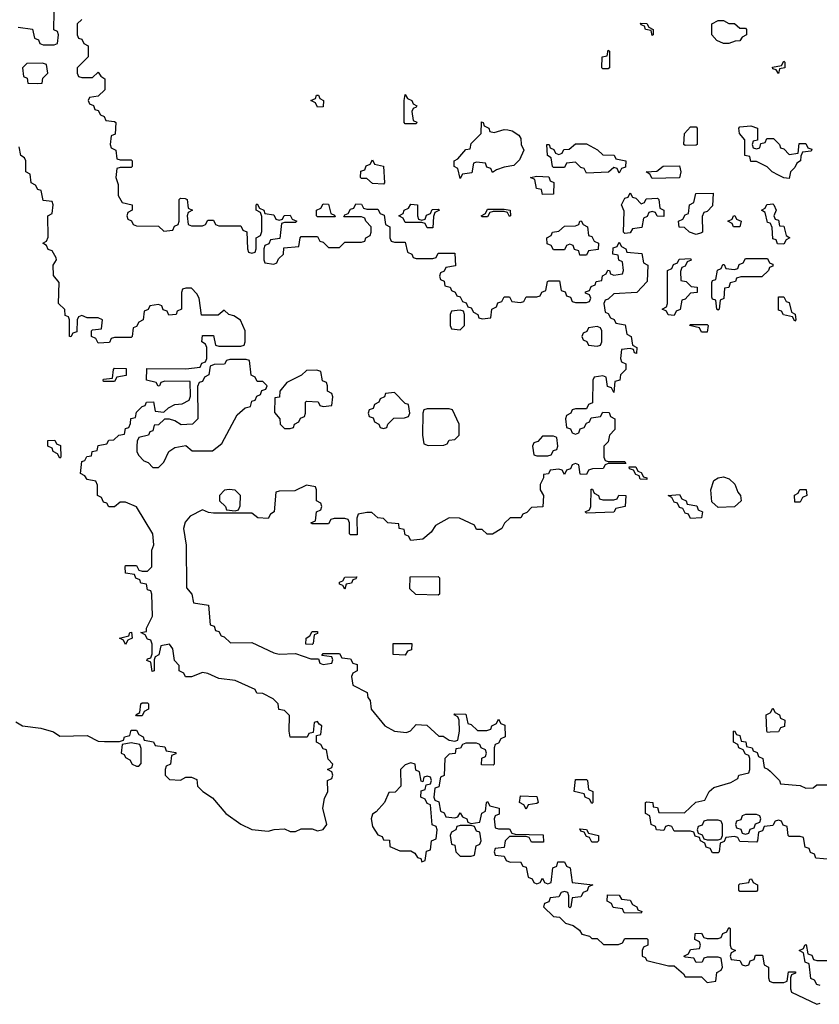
# Model space of a CAD drawing. Header units: inches. Extents: x 2602844 to 2692189, y 936934 to 1026383.
# Tile 7 of 58: x 2627264 to 2630179, y 964434 to 968025. Entities that reach past the tile are written whole.
import ezdxf

# ---------------------------------------------------------------- set-up
doc = ezdxf.new("R2010")
doc.units = ezdxf.units.IN
doc.header["$MEASUREMENT"] = 0
doc.layers.add('C6926', color=7, linetype='Continuous')
doc.layers.add('C6936', color=7, linetype='Continuous')

msp = doc.modelspace()

# ---------------------------------------------------------------- linework, layer by layer
at = {"layer": 'C6926', "color": 6}
for points in [[(2627258, 967998), (2627311.1, 967991.1), (2627318, 967958), (2627332, 967952), (2627338, 967938), (2627350, 967934), (2627390, 967934), (2627402, 967938), (2627406, 967970), (2627402, 967982), (2627388, 967988), (2627390, 968054)], [(2627490, 968026), (2627474, 968010), (2627474, 967970), (2627478, 967958), (2627490, 967954), (2627498, 967938), (2627514, 967930), (2627514, 967890), (2627474, 967850), (2627474, 967830), (2627478, 967818), (2627490, 967814), (2627530, 967814), (2627550, 967834), (2627559.6, 967819.6), (2627574, 967810), (2627574, 967770), (2627550, 967746), (2627518, 967742), (2627514, 967730), (2627518, 967718), (2627532.7, 967712.7), (2627538, 967698), (2627550, 967694), (2627558, 967678), (2627572, 967672), (2627578, 967658), (2627610, 967654), (2627614, 967650), (2627612, 967608), (2627598, 967602), (2627594, 967570), (2627598, 967558), (2627614, 967550), (2627618, 967518), (2627630, 967514), (2627670, 967514), (2627674, 967510), (2627674, 967490), (2627670, 967486), (2627630, 967486), (2627618, 967482), (2627614, 967450), (2627623.6, 967423.6), (2627623.6, 967383.6), (2627638, 967358), (2627674, 967350), (2627674, 967330), (2627658, 967322), (2627654, 967310), (2627658, 967298), (2627672, 967292), (2627678, 967278), (2627690, 967274), (2627770, 967272), (2627790, 967254), (2627822, 967258), (2627828, 967272), (2627842, 967278), (2627846, 967290), (2627846, 967370), (2627850, 967374), (2627867.3, 967372.7), (2627874, 967370), (2627878, 967338), (2627894, 967330), (2627878, 967322), (2627874, 967310), (2627878, 967278), (2627890, 967274), (2627930, 967274), (2627942, 967278), (2627950, 967294), (2627970, 967294), (2627978, 967278), (2627990, 967274), (2628070, 967274), (2628078, 967258), (2628091.6, 967251.6), (2628094, 967190), (2628098, 967178), (2628110, 967174), (2628122, 967178), (2628126, 967190), (2628126, 967230), (2628142, 967238), (2628147.3, 967252.7), (2628147.3, 967307.3), (2628142, 967322), (2628126, 967330), (2628126, 967350), (2628130, 967354), (2628138, 967338), (2628154, 967330), (2628158, 967318), (2628190, 967314), (2628198, 967298), (2628210, 967294), (2628222, 967298), (2628228.4, 967311.6), (2628250, 967312), (2628258, 967298), (2628274, 967290), (2628270, 967286), (2628230, 967286), (2628218, 967282), (2628212.7, 967227.3), (2628178, 967222), (2628172.7, 967207.3), (2628158, 967202), (2628154, 967190), (2628154, 967150), (2628158, 967138), (2628190, 967134), (2628202, 967138), (2628207.3, 967152.7), (2628226, 967170), (2628227.3, 967192.7), (2628282, 967198), (2628286, 967230), (2628290, 967234), (2628350, 967234), (2628358, 967218), (2628370, 967214), (2628390, 967194), (2628430, 967194), (2628450, 967214), (2628510, 967214), (2628522, 967218), (2628526, 967230), (2628542, 967238), (2628546, 967250), (2628546, 967270), (2628526, 967290), (2628522, 967302), (2628510, 967306), (2628446, 967306), (2628450, 967314), (2628462, 967318), (2628470, 967334), (2628482, 967338), (2628490, 967354), (2628510, 967352), (2628518, 967338), (2628530, 967334), (2628570, 967334), (2628578, 967318), (2628592.7, 967312.7), (2628598, 967278), (2628614, 967270), (2628614, 967230), (2628618, 967218), (2628630, 967214), (2628670, 967214), (2628678, 967178), (2628694, 967170), (2628698, 967158), (2628710, 967154), (2628770, 967154), (2628782, 967158), (2628790, 967174), (2628850, 967174), (2628852.7, 967127.3), (2628818, 967122), (2628812, 967108), (2628798, 967102), (2628794, 967090), (2628798, 967078), (2628811.6, 967071.6), (2628814, 967054), (2628834, 967050), (2628838, 967038), (2628852, 967032), (2628858, 967018), (2628870, 967014), (2628878, 966998), (2628892, 966992), (2628898, 966978), (2628910, 966974), (2628918, 966958), (2628934, 966950), (2628938, 966938), (2628950, 966934), (2628982, 966938), (2628986, 966970), (2629002, 966978), (2629007.3, 966992.7), (2629022, 966998), (2629030, 967014), (2629050, 967014), (2629058, 966998), (2629090, 966994), (2629102, 966998), (2629110, 967014), (2629150, 967014), (2629162, 967018), (2629168, 967032), (2629182, 967038), (2629188, 967070), (2629192.7, 967072.7), (2629232.7, 967072.7), (2629238, 967038), (2629252.7, 967032.7), (2629258, 967018), (2629272.7, 967012.7), (2629278, 966998), (2629290, 966994), (2629330, 966994), (2629342, 966998), (2629346, 967010), (2629342, 967022), (2629327.3, 967027.3), (2629327.3, 967032.7), (2629342, 967038), (2629348, 967052), (2629362, 967058), (2629366, 967070), (2629386, 967074), (2629388.4, 967091.6), (2629402, 967098), (2629408, 967112), (2629414, 967110), (2629418, 967098), (2629430, 967094), (2629462, 967098), (2629466, 967110), (2629462, 967142), (2629448.4, 967148.4), (2629446, 967166), (2629426, 967170), (2629427.3, 967192.7), (2629442, 967198), (2629450, 967214), (2629458, 967198), (2629474, 967190), (2629478, 967178), (2629532.7, 967172.7), (2629538, 967138), (2629554, 967130), (2629551.3, 967070), (2629514, 967030), (2629430, 967026), (2629410, 967006), (2629398, 967002), (2629394, 966990), (2629398, 966958), (2629410, 966954), (2629418, 966938), (2629432, 966932), (2629438, 966918), (2629472, 966912), (2629478, 966878), (2629494, 966870), (2629498, 966838), (2629514, 966830), (2629512.7, 966807.3), (2629506, 966810), (2629502, 966822), (2629490, 966826), (2629458, 966822), (2629454, 966790), (2629458, 966778), (2629474, 966770), (2629474, 966750), (2629454, 966730), (2629452, 966710), (2629434, 966706), (2629430, 966666), (2629422, 966682), (2629407.3, 966687.3), (2629402, 966722), (2629390, 966726), (2629358, 966722), (2629354, 966710), (2629352, 966628), (2629338, 966622), (2629330, 966606), (2629290, 966606), (2629278, 966602), (2629274, 966590), (2629258, 966582), (2629254, 966570), (2629258, 966538), (2629272.7, 966532.7), (2629278, 966518), (2629290, 966514), (2629302, 966518), (2629307.3, 966532.7), (2629322, 966538), (2629330, 966554), (2629342, 966558), (2629347.3, 966572.7), (2629382, 966578), (2629390, 966594), (2629412.7, 966592.7), (2629418, 966578), (2629434, 966570), (2629434, 966530), (2629414, 966510), (2629410, 966486), (2629394, 966470), (2629394, 966430), (2629398, 966418), (2629410, 966414), (2629470, 966414), (2629474, 966406), (2629410, 966406), (2629398, 966402), (2629391.6, 966388.4), (2629352.7, 966387.3), (2629338, 966382), (2629330, 966366), (2629307.3, 966367.3), (2629302, 966402), (2629290, 966406), (2629278, 966402), (2629272.7, 966387.3), (2629258, 966382), (2629250, 966366), (2629242, 966382), (2629230, 966386), (2629198, 966382), (2629191.6, 966368.4), (2629174, 966366), (2629174, 966354), (2629162, 966330), (2629162, 966310), (2629174, 966290), (2629171.3, 966248.7), (2629130, 966246), (2629112.7, 966227.3), (2629098, 966222), (2629091.3, 966208.7), (2629052, 966208), (2629031.3, 966188.7), (2629022, 966170), (2628988.4, 966148.4), (2628968.4, 966148.4), (2628950, 966166), (2628930, 966166), (2628922, 966182), (2628867.3, 966207.3), (2628830, 966208), (2628779.6, 966180.4), (2628763.6, 966156.4), (2628734, 966130), (2628690, 966126), (2628682, 966142), (2628670, 966146), (2628666, 966166), (2628648, 966170), (2628646, 966186), (2628606, 966190), (2628590, 966206), (2628570, 966208), (2628547.3, 966227.3), (2628530, 966228), (2628498, 966222), (2628492.7, 966207.3), (2628494, 966146), (2628470, 966146), (2628466, 966150), (2628466, 966190), (2628462, 966202), (2628450, 966206), (2628410, 966206), (2628398, 966202), (2628390, 966186), (2628330, 966186), (2628326, 966190), (2628342, 966198), (2628346, 966230), (2628362, 966238), (2628366, 966250), (2628362, 966262), (2628346, 966270), (2628346, 966310), (2628342, 966322), (2628310, 966328), (2628267.3, 966307.3), (2628210, 966306), (2628198, 966302), (2628192, 966230), (2628178, 966222), (2628170, 966206), (2628132, 966208), (2628110, 966226), (2627970, 966226), (2627952, 966228), (2627930, 966238), (2627885.4, 966214.6), (2627867.1, 966192.9), (2627860.7, 966170), (2627871.1, 966108.9), (2627872.7, 965952.7), (2627892, 965930), (2627898, 965898), (2627952, 965890), (2627958, 965818), (2627972.7, 965812.7), (2627978, 965798), (2627990, 965794), (2627998, 965778), (2628010, 965774), (2628032, 965752), (2628110, 965754), (2628190, 965716), (2628210, 965711.3), (2628270, 965714), (2628326, 965694), (2628354, 965694), (2628358, 965678), (2628370, 965674), (2628402, 965678), (2628406, 965690), (2628402, 965702), (2628366, 965706), (2628370, 965714), (2628430, 965714), (2628438, 965698), (2628470, 965694), (2628478, 965678), (2628494, 965674), (2628494, 965650), (2628478, 965642), (2628474, 965630), (2628478, 965598), (2628531.1, 965571.1), (2628532.7, 965552.7), (2628542, 965542), (2628546, 965510), (2628594.8, 965450), (2628630, 965430.7), (2628674.6, 965425.4), (2628688.4, 965431.6), (2628710, 965454), (2628748.4, 965451.6), (2628792, 965412), (2628808, 965412), (2628830, 965398), (2628850, 965394), (2628862, 965398), (2628868, 965430), (2628866, 965470), (2628862, 965482), (2628848, 965490), (2628850, 965494), (2628890, 965492), (2628898, 965458), (2628910, 965454), (2628932.7, 965432.7), (2628967.3, 965432.7), (2628982, 965438), (2628986, 965450), (2629002, 965458), (2629010, 965474), (2629018, 965458), (2629032.7, 965452.7), (2629034, 965410), (2629018, 965402), (2629010, 965386), (2628998, 965382), (2628994, 965370), (2628994, 965310), (2628990, 965306), (2628947.3, 965307.3), (2628948.4, 965331.6), (2628962, 965338), (2628966, 965350), (2628962, 965362), (2628946, 965370), (2628942, 965382), (2628930, 965386), (2628890, 965386), (2628878, 965382), (2628871.6, 965368.4), (2628854, 965366), (2628851.1, 965348.9), (2628830, 965346), (2628814, 965330), (2628811.6, 965268.4), (2628798, 965262), (2628792.7, 965227.3), (2628778, 965222), (2628774, 965190), (2628778, 965178), (2628792.7, 965172.7), (2628798, 965138), (2628812, 965132), (2628818, 965118), (2628850, 965114), (2628862, 965118), (2628870, 965132), (2628878, 965118), (2628894, 965110), (2628898, 965098), (2628910, 965094), (2628942, 965098), (2628948.4, 965131.6), (2628962, 965138), (2628966, 965170), (2628970, 965174), (2628978, 965158), (2629012, 965150), (2629012, 965128), (2628998, 965122), (2628994, 965110), (2628998, 965078), (2629010, 965074), (2629050, 965074), (2629058, 965058), (2629070, 965054), (2629172.7, 965052.7), (2629174, 965026), (2629130, 965026), (2629122, 965042), (2629110, 965046), (2629050, 965046), (2629034, 965030), (2629030, 965006), (2628998, 965002), (2628994, 964990), (2628998, 964978), (2629030, 964974), (2629038, 964958), (2629052.7, 964952.7), (2629090, 964954), (2629098, 964938), (2629110, 964934), (2629118, 964898), (2629132, 964892), (2629138, 964878), (2629150, 964874), (2629162, 964878), (2629170, 964894), (2629178, 964878), (2629190, 964874), (2629202, 964878), (2629208.4, 964931.6), (2629222, 964938), (2629226, 964954), (2629250, 964954), (2629258, 964938), (2629271.6, 964931.6), (2629278, 964878), (2629354, 964870), (2629338, 964862), (2629332.7, 964847.3), (2629318, 964842), (2629310, 964826), (2629278, 964822), (2629274, 964790), (2629270, 964786), (2629266, 964790), (2629266, 964830), (2629262, 964842), (2629250, 964846), (2629238, 964842), (2629230, 964826), (2629198, 964822), (2629192.7, 964807.3), (2629178, 964802), (2629174, 964790), (2629210, 964754), (2629232, 964752), (2629254, 964730), (2629282, 964722), (2629304.7, 964704.7), (2629314, 964690), (2629342, 964682), (2629350, 964674), (2629370, 964674), (2629392.7, 964652.7), (2629447.3, 964652.7), (2629462, 964658), (2629470, 964674), (2629550, 964674), (2629554, 964670), (2629554, 964650), (2629538, 964642), (2629534, 964630), (2629534, 964610), (2629544.7, 964604.7), (2629550, 964594), (2629630, 964574), (2629650, 964574), (2629684.7, 964544.7), (2629690, 964534), (2629750, 964534), (2629770, 964514), (2629802, 964518), (2629806, 964550), (2629822, 964558), (2629826, 964570), (2629822, 964602), (2629810, 964606), (2629770, 964606), (2629758, 964602), (2629752.7, 964587.3), (2629730, 964586), (2629722, 964602), (2629690, 964606), (2629686, 964610), (2629702, 964618), (2629710, 964634), (2629742, 964638), (2629746, 964650), (2629742, 964662), (2629726, 964670), (2629727.3, 964692.7), (2629750, 964694), (2629758, 964678), (2629770, 964674), (2629810, 964674), (2629822, 964678), (2629827.3, 964692.7), (2629842, 964698), (2629850, 964714), (2629854, 964710), (2629854, 964650), (2629858, 964638), (2629874, 964630), (2629858, 964622), (2629854, 964610), (2629858, 964598), (2629890, 964594), (2629898, 964578), (2629910, 964574), (2629922, 964578), (2629927.3, 964592.7), (2629942, 964598), (2629947.3, 964612.7), (2629972.7, 964612.7), (2629978, 964578), (2629994, 964570), (2629994, 964530), (2629998, 964518), (2630000, 964517.3)], [(2630000, 967478), (2629989, 967489), (2629950, 967508), (2629930, 967508.7), (2629926, 967526), (2629908, 967530), (2629907.3, 967587.3), (2629888, 967610), (2629886, 967630), (2629890, 967634), (2629930, 967638), (2629954, 967630), (2629954, 967586), (2629938, 967582), (2629934, 967570), (2629938, 967558), (2629950, 967554), (2629962, 967558), (2629966, 967574), (2629982, 967578), (2629988, 967592), (2630000, 967592)], [(2627250, 965464.7), (2627274, 965450), (2627341.4, 965441.4), (2627387.5, 965427.5), (2627410, 965412), (2627510, 965414), (2627550, 965394), (2627572.7, 965392.7), (2627627.3, 965392.7), (2627642, 965398), (2627646, 965410), (2627666, 965414), (2627670, 965434), (2627690, 965434), (2627698, 965418), (2627714, 965410), (2627718, 965398), (2627751.6, 965391.6), (2627758, 965378), (2627792.7, 965372.7), (2627798, 965358), (2627832.7, 965352.7), (2627832.7, 965347.3), (2627818, 965342), (2627814, 965310), (2627798, 965302), (2627794, 965290), (2627794, 965270), (2627810, 965254), (2627850, 965252), (2627870, 965262), (2627890, 965262), (2627910, 965254), (2627912, 965230), (2627932, 965210), (2627967.5, 965187.5), (2628016, 965130), (2628070, 965090.8), (2628110, 965072), (2628170, 965066), (2628192, 965072), (2628230, 965074), (2628250, 965064.7), (2628270, 965064.7), (2628290, 965074), (2628330, 965074), (2628350, 965067.3), (2628370, 965071.3), (2628384, 965090), (2628368.7, 965150), (2628375.3, 965184.7), (2628388, 965210), (2628386, 965250), (2628402, 965258), (2628406, 965270), (2628402, 965282), (2628386, 965290), (2628402, 965298), (2628406, 965310), (2628388.4, 965328.4), (2628382, 965362), (2628370, 965366), (2628362, 965382), (2628346, 965390), (2628346, 965414), (2628362, 965418), (2628366, 965450), (2628355.3, 965455.3), (2628350, 965466), (2628338, 965462), (2628334, 965426), (2628318, 965422), (2628312, 965408), (2628250, 965408), (2628246, 965430), (2628247.3, 965487.3), (2628230, 965506), (2628208.9, 965508.9), (2628206, 965530), (2628188.4, 965548.4), (2628150, 965568), (2628128.4, 965568.4), (2628122, 965582), (2628050, 965615.1), (2627990, 965622), (2627950, 965641.2), (2627930, 965644), (2627890, 965628.7), (2627868.4, 965628.4), (2627862, 965642), (2627846, 965650), (2627846, 965670), (2627828.4, 965688.4), (2627822, 965730), (2627810, 965748), (2627778, 965742), (2627771.6, 965708.4), (2627758, 965702), (2627754, 965690), (2627754, 965650), (2627747.3, 965647.3), (2627742, 965682), (2627728, 965688), (2627730, 965694), (2627742, 965698), (2627747.3, 965712.7), (2627747.3, 965747.3), (2627742, 965762), (2627730, 965766), (2627722, 965782), (2627706, 965790), (2627726, 965794), (2627726, 965806), (2627748, 965850), (2627746, 965930), (2627742, 965942), (2627730, 965946), (2627726, 965966), (2627706, 965970), (2627702, 965982), (2627688, 965988), (2627682, 966002), (2627650, 966006), (2627648, 966030), (2627650, 966034), (2627690, 966034), (2627698, 966018), (2627710, 966014), (2627730, 966014), (2627746, 966030), (2627746, 966090), (2627752.7, 966110), (2627749.3, 966150), (2627690, 966248), (2627650, 966266), (2627630, 966266), (2627610, 966248), (2627588.4, 966248.4), (2627582, 966262), (2627570, 966266), (2627562, 966282), (2627548, 966290), (2627547.3, 966327.3), (2627542, 966342), (2627510, 966348), (2627502, 966362), (2627486, 966370), (2627490, 966414), (2627502, 966418), (2627508.4, 966431.6), (2627526, 966434), (2627528, 966450), (2627546, 966454), (2627550, 966472), (2627582, 966478), (2627588.4, 966491.6), (2627607.3, 966492.7), (2627626, 966510), (2627646, 966514), (2627650, 966534), (2627662, 966538), (2627668, 966552), (2627669.1, 966570.9), (2627686, 966574), (2627690, 966594), (2627710, 966614), (2627722, 966618), (2627726, 966630), (2627751.3, 966631.3), (2627758, 966598), (2627790, 966594), (2627806, 966610), (2627830, 966622), (2627856.4, 966623.6), (2627882, 966638), (2627887.3, 966652.7), (2627886, 966706), (2627792.7, 966707.3), (2627778, 966702), (2627774, 966690), (2627768.4, 966688.4), (2627762, 966702), (2627726, 966710), (2627727.3, 966752.7), (2627870, 966752), (2627922, 966758), (2627928, 966772), (2627942, 966778), (2627946, 966790), (2627946, 966830), (2627942, 966842), (2627928, 966850), (2627930, 966874), (2627970, 966874), (2627978, 966838), (2627990, 966834), (2628070, 966834), (2628082, 966838), (2628086, 966850), (2628086, 966890), (2628068.9, 966928.9), (2628044.7, 966944.7), (2628026, 966950), (2628010, 966966), (2627987.3, 966947.3), (2627927.3, 966947.3), (2627918, 967010), (2627910, 967026), (2627890, 967046), (2627870, 967046), (2627858, 967042), (2627854, 967030), (2627854, 966970), (2627838, 966962), (2627834, 966950), (2627807.3, 966947.3), (2627802, 966962), (2627787.3, 966967.3), (2627782, 966982), (2627770, 966986), (2627738, 966982), (2627732, 966968), (2627718, 966962), (2627714, 966930), (2627698, 966922), (2627690, 966906), (2627678, 966902), (2627674, 966870), (2627670, 966866), (2627610, 966866), (2627598, 966862), (2627591.6, 966848.4), (2627550, 966846), (2627542, 966862), (2627526, 966870), (2627526, 966890), (2627530, 966894), (2627562, 966898), (2627566, 966930), (2627550, 966938), (2627510, 966938), (2627490, 966946), (2627478, 966942), (2627474, 966930), (2627472.7, 966887.3), (2627458, 966882), (2627450, 966868), (2627446, 966870), (2627446, 966930), (2627442, 966942), (2627430, 966946), (2627428, 966968), (2627406, 966990), (2627407.3, 967067.3), (2627387.3, 967092.7), (2627386, 967130), (2627398, 967150), (2627396.4, 967156.4), (2627382, 967182), (2627367.3, 967187.3), (2627362, 967202), (2627348, 967210), (2627362, 967218), (2627367.3, 967232.7), (2627366, 967310), (2627382, 967318), (2627386, 967350), (2627382, 967362), (2627350, 967366), (2627342, 967402), (2627330, 967406), (2627322, 967422), (2627306, 967430), (2627302, 967462), (2627286, 967470), (2627286, 967510), (2627282, 967522), (2627268, 967530), (2627262, 967562)], [(2630000, 967282.7), (2629990, 967286), (2629982, 967322), (2629968, 967330), (2629982, 967338), (2629988.4, 967351.6), (2630000, 967352.9)], [(2630000, 967122.7), (2629998, 967122), (2629994, 967110), (2629970, 967088), (2629892.7, 967087.3), (2629878, 967082), (2629874, 967070), (2629854, 967066), (2629850, 967048), (2629834, 967046), (2629831.1, 967008.9), (2629818, 967002), (2629814, 966970), (2629810, 966966), (2629806, 966970), (2629802, 967002), (2629790, 967006), (2629787.3, 967012.7), (2629787.3, 967067.3), (2629790, 967074), (2629802, 967078), (2629808.4, 967111.6), (2629822, 967118), (2629827.3, 967132.7), (2629832.7, 967132.7), (2629838, 967118), (2629870, 967114), (2629882, 967118), (2629887.3, 967132.7), (2629902, 967138), (2629910, 967154), (2629990, 967154), (2629998, 967138), (2630000, 967137.3)], [(2630000, 965426.5), (2629990, 965426), (2629988, 965430), (2629986, 965490), (2630000, 965497)], [(2630000, 965084.8), (2629978, 965082), (2629972.7, 965067.3), (2629958, 965062), (2629954, 965030), (2629950, 965026), (2629890, 965028), (2629882, 965042), (2629870, 965046), (2629838, 965042), (2629832.7, 965027.3), (2629818, 965022), (2629814, 964990), (2629810, 964986), (2629790, 964986), (2629782, 965002), (2629767.3, 965007.3), (2629762, 965022), (2629746, 965030), (2629742, 965042), (2629727.3, 965047.3), (2629722, 965062), (2629710, 965066), (2629650, 965066), (2629642, 965082), (2629630, 965086), (2629618, 965082), (2629612, 965068), (2629586, 965070), (2629582, 965082), (2629566, 965090), (2629562, 965122), (2629546, 965130), (2629546, 965170), (2629550, 965172), (2629572, 965170), (2629574, 965154), (2629590, 965152), (2629594, 965134), (2629688, 965132), (2629729, 965171), (2629762, 965178), (2629778, 965210), (2629794.6, 965225.4), (2629856.4, 965243.6), (2629882, 965258), (2629886, 965270), (2629922, 965278), (2629926, 965290), (2629926, 965330), (2629922, 965342), (2629910, 965346), (2629902, 965362), (2629886, 965370), (2629882, 965382), (2629866, 965390), (2629866, 965430), (2629870, 965432), (2629878, 965418), (2629890, 965414), (2629894, 965394), (2629911.1, 965391.1), (2629914, 965374), (2629934, 965370), (2629938, 965358), (2629952.7, 965352.7), (2629958, 965338), (2629974, 965330), (2629978, 965298), (2629992, 965292), (2630000, 965284)]]:
    msp.add_lwpolyline(points, dxfattribs=at)
for points in [[(2629570, 967968), (2629566, 967986), (2629546, 967990), (2629542, 968002), (2629530, 968006), (2629527.3, 968012.7), (2629550, 968012), (2629558, 967998), (2629574, 967990), (2629574, 967970)], [(2629850, 968012), (2629870, 968012), (2629890, 967994), (2629910, 967994), (2629914, 967990), (2629914, 967970), (2629898, 967962), (2629890, 967948), (2629872.7, 967947.3), (2629850, 967938), (2629830, 967938), (2629806, 967950), (2629788, 967970), (2629788, 968010), (2629810, 968022), (2629830, 968022)], [(2629390, 967846), (2629386, 967850), (2629388, 967890), (2629406, 967894), (2629410, 967914), (2629414, 967910), (2629414, 967850), (2629410, 967846)], [(2627347.3, 967867.3), (2627290, 967866), (2627274, 967850), (2627278, 967818), (2627291.6, 967811.6), (2627294, 967794), (2627330, 967792), (2627346, 967794), (2627348.4, 967811.6), (2627366, 967830), (2627362, 967862)], [(2628350, 967706), (2628342, 967722), (2628326, 967730), (2628342, 967738), (2628346, 967750), (2628354, 967750), (2628358, 967738), (2628372, 967730), (2628370, 967708)], [(2628670, 967646), (2628666, 967650), (2628666, 967730), (2628670, 967752), (2628678, 967738), (2628694, 967730), (2628698, 967718), (2628711.6, 967711.6), (2628710, 967706), (2628698, 967702), (2628694, 967690), (2628698, 967658), (2628712, 967652), (2628710, 967646)], [(2628994, 967614), (2629030, 967624.7), (2629043.6, 967623.6), (2629059.6, 967619.6), (2629083.6, 967603.6), (2629091.6, 967591.6), (2629092, 967570), (2629102, 967550), (2629086.4, 967513.6), (2629066, 967494), (2629030, 967488), (2629002, 967478), (2628988, 967468), (2628982, 967482), (2628967.3, 967487.3), (2628962, 967502), (2628930, 967506), (2628918, 967502), (2628912.7, 967467.3), (2628878, 967462), (2628870, 967446), (2628862, 967482), (2628848, 967490), (2628848, 967510), (2628862, 967518), (2628890, 967552), (2628906, 967554), (2628910, 967574), (2628946, 967610), (2628947.3, 967652.7), (2628954, 967650), (2628958, 967638), (2628974, 967630), (2628978, 967618)], [(2629690, 967566), (2629686, 967570), (2629688, 967610), (2629710, 967634), (2629730, 967634), (2629734, 967630), (2629734, 967570), (2629730, 967568)], [(2629450, 967466), (2629442, 967482), (2629430, 967486), (2629411.3, 967468.7), (2629330, 967466), (2629322, 967482), (2629310, 967486), (2629290, 967506), (2629258, 967502), (2629250, 967486), (2629210, 967486), (2629206, 967490), (2629202, 967522), (2629188, 967530), (2629186, 967570), (2629194, 967570), (2629198, 967558), (2629212, 967552), (2629218, 967538), (2629230, 967534), (2629242, 967538), (2629248.4, 967551.6), (2629267.3, 967552.7), (2629290, 967572), (2629330, 967572), (2629370.9, 967550.9), (2629390, 967532), (2629431.1, 967531.1), (2629438, 967518), (2629474, 967510), (2629472.7, 967487.3), (2629458, 967482)], [(2628590, 967426), (2628550, 967428), (2628530, 967446), (2628510, 967446), (2628506, 967450), (2628507.3, 967472.7), (2628522, 967478), (2628527.3, 967492.7), (2628542, 967498), (2628550, 967514), (2628558, 967498), (2628591, 967491), (2628594, 967430)], [(2629570, 967446), (2629562, 967462), (2629548, 967470), (2629587.3, 967472.7), (2629610, 967491.3), (2629670, 967492), (2629674, 967470), (2629670, 967448)], [(2629170, 967388), (2629166, 967406), (2629148, 967410), (2629142, 967442), (2629126, 967450), (2629150, 967454), (2629192.7, 967452.7), (2629198, 967438), (2629212, 967432), (2629210, 967388.7)], [(2629530, 967354), (2629542, 967358), (2629548.4, 967371.6), (2629590, 967374), (2629594, 967370), (2629598, 967338), (2629612, 967330), (2629612.7, 967307.3), (2629588.4, 967308.4), (2629582, 967322), (2629570, 967326), (2629558, 967322), (2629552, 967308), (2629538, 967302), (2629532.7, 967267.3), (2629498, 967262), (2629490, 967248), (2629470, 967246), (2629466, 967250), (2629467.3, 967327.3), (2629458, 967350), (2629470, 967374), (2629482, 967378), (2629490, 967394), (2629498, 967378), (2629510, 967374)], [(2629730, 967242), (2629706, 967250), (2629687.3, 967267.3), (2629668, 967268), (2629666, 967290), (2629682, 967298), (2629690, 967314), (2629702, 967318), (2629706, 967350), (2629722, 967358), (2629728.7, 967391.3), (2629792, 967392), (2629790, 967346), (2629770, 967326), (2629758, 967322), (2629752.7, 967307.3), (2629754, 967250), (2629750, 967248)], [(2628350, 967306), (2628346, 967310), (2628346, 967330), (2628362, 967338), (2628370, 967354), (2628390, 967352), (2628398, 967318), (2628412, 967312), (2628414, 967306), (2628410, 967306)], [(2628730, 967294), (2628742, 967298), (2628747.3, 967312.7), (2628762, 967318), (2628767.3, 967332.7), (2628790, 967334), (2628794, 967330), (2628778, 967322), (2628772.7, 967307.3), (2628770, 967266), (2628750, 967266), (2628742, 967282), (2628730, 967286), (2628670, 967286), (2628662, 967302), (2628646, 967310), (2628662, 967318), (2628666, 967330), (2628682, 967338), (2628690, 967352), (2628714, 967350), (2628714, 967310), (2628718, 967298)], [(2629050, 967308), (2629042, 967322), (2629030, 967326), (2628990, 967326), (2628978, 967322), (2628970, 967306), (2628950, 967306), (2628946, 967310), (2628962, 967318), (2628970, 967334), (2629030, 967334), (2629052, 967330), (2629054, 967310)], [(2629306, 967166), (2629302, 967182), (2629287.3, 967187.3), (2629282, 967202), (2629270, 967206), (2629258, 967202), (2629250, 967186), (2629210, 967186), (2629202, 967202), (2629187.3, 967207.3), (2629186, 967230), (2629202, 967238), (2629206, 967250), (2629230, 967254), (2629250, 967272), (2629290, 967274), (2629302, 967278), (2629306, 967290), (2629311.6, 967291.6), (2629318, 967278), (2629334, 967270), (2629338, 967238), (2629350, 967234), (2629358, 967218), (2629374, 967210), (2629372.7, 967187.3), (2629338, 967182), (2629330, 967166)], [(2629890, 967269.2), (2629866, 967270), (2629862, 967282), (2629846, 967290), (2629862, 967298), (2629866, 967310), (2629871.6, 967311.6), (2629878, 967298), (2629894, 967290)], [(2629650, 966946), (2629628.4, 966948.4), (2629622, 966962), (2629606, 966970), (2629622, 966978), (2629626, 966990), (2629626, 967110), (2629642, 967118), (2629647.3, 967132.7), (2629662, 967138), (2629668.4, 967151.6), (2629710, 967154), (2629712, 967148), (2629698, 967142), (2629690, 967126), (2629678, 967122), (2629672.7, 967107.3), (2629674, 967074), (2629694, 967070), (2629712, 967052), (2629734, 967050), (2629734, 967030), (2629710, 967028), (2629690, 967006), (2629678, 967002), (2629672, 966968), (2629658, 966962)], [(2628870, 966966), (2628838, 966962), (2628834, 966950), (2628834, 966910), (2628838, 966898), (2628870, 966894), (2628886, 966910), (2628886, 966950), (2628882, 966962)], [(2629370, 966906), (2629338, 966902), (2629332, 966888), (2629318, 966882), (2629314, 966870), (2629318, 966858), (2629332, 966852), (2629338, 966838), (2629370, 966834), (2629382, 966838), (2629386, 966850), (2629386, 966890), (2629382, 966902)], [(2629750, 966886), (2629742, 966902), (2629706, 966910), (2629710, 966914), (2629770, 966914), (2629774, 966910), (2629770, 966886)], [(2627570, 966706), (2627568, 966710), (2627570, 966714), (2627602, 966718), (2627606, 966750), (2627610, 966754), (2627652.7, 966752.7), (2627652.7, 966727.3), (2627618, 966722), (2627610, 966706)], [(2628090, 966786), (2628030, 966786), (2628018, 966782), (2628011, 966769), (2627972.7, 966767.3), (2627958, 966762), (2627954, 966730), (2627938, 966722), (2627930, 966706), (2627918, 966702), (2627912.7, 966687.3), (2627914, 966570), (2627894, 966550), (2627852.7, 966547.3), (2627830, 966562), (2627810, 966568.7), (2627791.6, 966568.4), (2627770, 966548), (2627754, 966546), (2627750, 966526), (2627738, 966522), (2627734, 966510), (2627698, 966502), (2627692, 966488), (2627691.3, 966470), (2627691.3, 966450), (2627696.9, 966436.9), (2627716, 966416), (2627732, 966410), (2627750, 966392), (2627770, 966392), (2627788.9, 966411.1), (2627808, 966450), (2627830, 966464.7), (2627870, 966472), (2627892.7, 966452.7), (2627967.3, 966452.7), (2628000.4, 966479.6), (2628056.4, 966583.6), (2628086, 966610), (2628106, 966614), (2628110, 966634), (2628122, 966638), (2628128, 966652), (2628142, 966658), (2628147.3, 966672.7), (2628162, 966678), (2628166, 966690), (2628150, 966706), (2628130, 966706), (2628122, 966722), (2628108.4, 966728.4), (2628102, 966782)], [(2628347.3, 966747.3), (2628310, 966746), (2628291.6, 966728.4), (2628238, 966702), (2628212, 966670), (2628210.9, 966649.1), (2628194, 966646), (2628192.7, 966592.7), (2628212, 966570), (2628214, 966550), (2628230, 966534), (2628250, 966534), (2628262, 966538), (2628266, 966550), (2628282, 966558), (2628288, 966572), (2628302, 966578), (2628306, 966590), (2628306, 966630), (2628310, 966634), (2628352, 966632), (2628358, 966618), (2628370, 966614), (2628402, 966618), (2628406, 966650), (2628402, 966662), (2628386, 966670), (2628386, 966690), (2628382, 966702), (2628368.4, 966708.4), (2628362, 966742)], [(2628630, 966666), (2628598, 966662), (2628594, 966650), (2628578, 966642), (2628574, 966630), (2628558, 966622), (2628552.7, 966607.3), (2628538, 966602), (2628534, 966590), (2628538, 966578), (2628552.7, 966572.7), (2628558, 966558), (2628574, 966550), (2628578, 966538), (2628590, 966534), (2628602, 966538), (2628606, 966550), (2628628.4, 966571.6), (2628667.3, 966572.7), (2628682, 966578), (2628686, 966590), (2628682, 966622), (2628670, 966626)], [(2628830, 966606), (2628750, 966606), (2628738, 966602), (2628734, 966590), (2628732, 966510), (2628738, 966478), (2628752.7, 966472.7), (2628810, 966474), (2628822, 966478), (2628830, 966492), (2628850, 966494), (2628866, 966510), (2628866, 966550), (2628842, 966602)], [(2629210, 966506), (2629170, 966506), (2629152.7, 966487.3), (2629138, 966482), (2629134, 966470), (2629138, 966438), (2629150, 966434), (2629190, 966434), (2629202, 966438), (2629210, 966454), (2629222, 966458), (2629226, 966470), (2629222, 966502)], [(2627410, 966426), (2627402, 966442), (2627386, 966450), (2627382, 966462), (2627366, 966470), (2627366, 966490), (2627391.6, 966491.6), (2627398, 966478), (2627412.7, 966472.7), (2627414, 966430)], [(2629550, 966348), (2629526, 966350), (2629522, 966362), (2629510, 966366), (2629502, 966382), (2629487.3, 966387.3), (2629486, 966394), (2629510, 966394), (2629518, 966378), (2629530, 966374), (2629538, 966358), (2629550, 966354)], [(2629810, 966246), (2629787.3, 966267.3), (2629784, 966310), (2629795.3, 966344.7), (2629810, 966354), (2629830, 966358), (2629851, 966351), (2629871, 966331), (2629882, 966302), (2629892, 966290), (2629894, 966270), (2629870, 966248.7)], [(2628027.7, 966312.3), (2628011.1, 966308.9), (2627992, 966290), (2627992, 966270), (2628014, 966250), (2628018, 966238), (2628050, 966234), (2628062, 966238), (2628068, 966252), (2628069, 966290), (2628050, 966309)], [(2629390, 966274), (2629430, 966274), (2629442, 966278), (2629448.4, 966291.6), (2629474, 966290), (2629472, 966250), (2629438, 966242), (2629430, 966228.7), (2629330, 966226), (2629326, 966230), (2629342, 966238), (2629346, 966250), (2629347.3, 966312.7), (2629352.7, 966312.7), (2629358, 966298), (2629374, 966290), (2629378, 966278)], [(2629710, 966206), (2629702, 966222), (2629690, 966226), (2629682, 966242), (2629670, 966246), (2629662, 966262), (2629650, 966266), (2629642, 966282), (2629628, 966290), (2629670, 966294), (2629678, 966278), (2629694, 966270), (2629698, 966258), (2629732.7, 966252.7), (2629738, 966238), (2629754, 966230), (2629750, 966208)], [(2628450, 965948), (2628442, 965962), (2628430, 965966), (2628430, 965974), (2628442, 965978), (2628450, 965992), (2628492.7, 965992.7), (2628490, 965986), (2628478, 965982), (2628474, 965970), (2628454, 965966)], [(2628790, 965926), (2628708.4, 965928.4), (2628686, 965950), (2628687.3, 965992.7), (2628790, 965994), (2628794, 965990), (2628794, 965930)], [(2627650, 965746), (2627642, 965762), (2627628, 965770), (2627662, 965778), (2627666, 965790), (2627671.6, 965791.6), (2627674, 965770), (2627658, 965762)], [(2628330, 965746), (2628307.3, 965747.3), (2628308, 965770), (2628322, 965778), (2628330, 965794), (2628350, 965794), (2628350, 965786), (2628338, 965782), (2628334, 965750)], [(2628670, 965708), (2628626, 965710), (2628626, 965750), (2628694, 965750), (2628692.7, 965727.3), (2628678, 965722)], [(2627690, 965486), (2627688, 965490), (2627702, 965498), (2627706, 965530), (2627710, 965534), (2627730, 965534), (2627734, 965530), (2627734, 965510), (2627718, 965502), (2627710, 965486)], [(2627670, 965388), (2627638, 965382), (2627634, 965350), (2627645.4, 965345.4), (2627650, 965334), (2627665.4, 965325.4), (2627674, 965310), (2627690, 965302), (2627698, 965302), (2627707.3, 965312.7), (2627707.3, 965367.3), (2627702, 965382)], [(2628690, 965315.3), (2628670, 965308), (2628652, 965290), (2628654, 965230), (2628632.7, 965207.3), (2628610, 965206), (2628594, 965170), (2628563.5, 965136.5), (2628550, 965128), (2628544.9, 965110), (2628550, 965082), (2628570, 965052), (2628586, 965046), (2628590, 965034), (2628612.7, 965032.7), (2628614, 965010), (2628650, 964994), (2628690, 964994), (2628704.7, 964984.7), (2628714, 964970), (2628726, 964966), (2628730, 964954), (2628742, 964958), (2628747.3, 964992.7), (2628762, 964998), (2628766, 965030), (2628782, 965038), (2628786, 965070), (2628782, 965082), (2628768.4, 965088.4), (2628762, 965162), (2628750, 965166), (2628742, 965182), (2628726, 965190), (2628727.3, 965212.7), (2628742, 965218), (2628746, 965234), (2628762, 965238), (2628766, 965250), (2628762, 965262), (2628750, 965266), (2628738, 965262), (2628734, 965246), (2628727.3, 965247.3), (2628722, 965282), (2628708.4, 965288.4), (2628706, 965310)], [(2629350, 965166), (2629342, 965182), (2629326, 965190), (2629322, 965202), (2629286, 965210), (2629290, 965254), (2629330, 965254), (2629334, 965250), (2629338, 965218), (2629354, 965210), (2629354, 965170)], [(2629110, 965146), (2629102, 965162), (2629086, 965170), (2629090, 965194), (2629150, 965192), (2629154, 965170), (2629150, 965166), (2629118, 965162)], [(2629810, 965106), (2629770, 965106), (2629758, 965102), (2629752.7, 965087.3), (2629738, 965082), (2629734, 965070), (2629738, 965058), (2629752.7, 965052.7), (2629758, 965038), (2629770, 965034), (2629810, 965034), (2629822, 965038), (2629826, 965050), (2629826, 965090), (2629822, 965102)], [(2629950, 965126), (2629910, 965126), (2629898, 965122), (2629892.7, 965107.3), (2629878, 965102), (2629874, 965090), (2629878, 965078), (2629892.7, 965072.7), (2629898, 965058), (2629910, 965054), (2629922, 965058), (2629927.3, 965072.7), (2629942, 965078), (2629947.3, 965092.7), (2629962, 965098), (2629966, 965110), (2629962, 965122)], [(2628910, 965086), (2628870, 965086), (2628858, 965082), (2628854, 965070), (2628838, 965062), (2628834, 965050), (2628838, 965018), (2628850, 965014), (2628854, 964990), (2628870, 964974), (2628910, 964974), (2628922, 964978), (2628928.4, 965011.6), (2628942, 965018), (2628946, 965030), (2628942, 965062), (2628930, 965066), (2628922, 965082)], [(2629350, 965026), (2629342, 965042), (2629330, 965046), (2629322, 965062), (2629310, 965066), (2629306, 965074), (2629330, 965072), (2629338, 965058), (2629374, 965050), (2629374, 965030), (2629370, 965026)], [(2629890, 964846), (2629886, 964850), (2629886, 964870), (2629890, 964874), (2629922, 964878), (2629926, 964890), (2629931.6, 964891.6), (2629938, 964878), (2629954, 964870), (2629954, 964850), (2629950, 964846)], [(2629530, 964766), (2629468, 964768), (2629462, 964782), (2629427.3, 964787.3), (2629422, 964802), (2629406, 964810), (2629407.3, 964832.7), (2629450, 964832), (2629458, 964818), (2629490, 964814), (2629498, 964798), (2629514, 964790), (2629518, 964778), (2629532.7, 964772.7)]]:
    msp.add_lwpolyline(points, close=True, dxfattribs=at)
at = {"layer": 'C6936', "color": 6}
for points in [[(2630030, 967828.7), (2630022, 967842), (2630010, 967846), (2630008.4, 967851.6), (2630042, 967858), (2630050, 967874), (2630054, 967870), (2630054, 967850), (2630034, 967846)], [(2630090, 966926), (2630082, 966942), (2630048.4, 966948.4), (2630042, 966962), (2630030, 966966), (2630030, 967014), (2630050, 967014), (2630058, 966998), (2630070, 966994), (2630078, 966958), (2630091.6, 966951.6), (2630094, 966930)], [(2630090, 966266), (2630088.4, 966291.6), (2630102, 966298), (2630108.4, 966311.6), (2630132, 966312), (2630134, 966290), (2630118, 966282), (2630110, 966266)]]:
    msp.add_lwpolyline(points, close=True, dxfattribs=at)
for points in [[(2630000, 967592), (2630012, 967592), (2630034, 967570), (2630038, 967558), (2630050, 967554), (2630070, 967534), (2630102, 967538), (2630106, 967574), (2630130, 967574), (2630138, 967558), (2630152.7, 967552.7), (2630150, 967546), (2630118, 967542), (2630112, 967528), (2630111.3, 967510), (2630098, 967502), (2630090, 967486), (2630074, 967470), (2630070, 967446), (2630050, 967448), (2630030, 967458), (2630008, 967470), (2630000, 967478)], [(2630000, 967352.9), (2630010, 967354), (2630014, 967350), (2630022, 967330), (2630014, 967310), (2630018, 967298), (2630030, 967294), (2630034, 967274), (2630050, 967272), (2630058, 967238), (2630072, 967230), (2630058, 967222), (2630050, 967206), (2630027.3, 967207.3), (2630022, 967222), (2630010, 967226), (2630007.3, 967267.3), (2630002, 967282), (2630000, 967282.7)], [(2630000, 967137.3), (2630010, 967134), (2630010, 967126), (2630000, 967122.7)], [(2630000, 965497), (2630002, 965498), (2630010, 965514), (2630018, 965498), (2630034, 965490), (2630038, 965478), (2630054, 965470), (2630052.7, 965447.3), (2630038, 965442), (2630030, 965428), (2630000, 965426.5)], [(2630000, 965284), (2630034, 965250), (2630038, 965238), (2630110, 965232), (2630130, 965222), (2630156.4, 965223.6), (2630170, 965234), (2630210, 965234)], [(2630222, 964962), (2630167.3, 964967.3), (2630162, 964982), (2630147.3, 964987.3), (2630142, 965002), (2630127.3, 965007.3), (2630122, 965042), (2630110, 965046), (2630070, 965046), (2630066, 965050), (2630062, 965082), (2630047.3, 965087.3), (2630042, 965102), (2630030, 965106), (2630018, 965102), (2630010, 965086), (2630000, 965084.8)], [(2630182, 964502), (2630170, 964506), (2630162, 964522), (2630148.4, 964528.4), (2630142, 964582), (2630127.3, 964587.3), (2630122, 964622), (2630106, 964630), (2630122, 964638), (2630126, 964650), (2630131.6, 964651.6), (2630138, 964618), (2630152.7, 964612.7), (2630158, 964598), (2630170, 964594), (2630250, 964594)], [(2630000, 964517.3), (2630010, 964514), (2630050, 964514), (2630062, 964518), (2630067.3, 964552.7), (2630092.7, 964552.7), (2630092.7, 964547.3), (2630078, 964542), (2630074, 964530), (2630074, 964490), (2630078, 964478), (2630170, 964434), (2630182, 964438)]]:
    msp.add_lwpolyline(points, dxfattribs=at)

doc.saveas('drawing.dxf')
